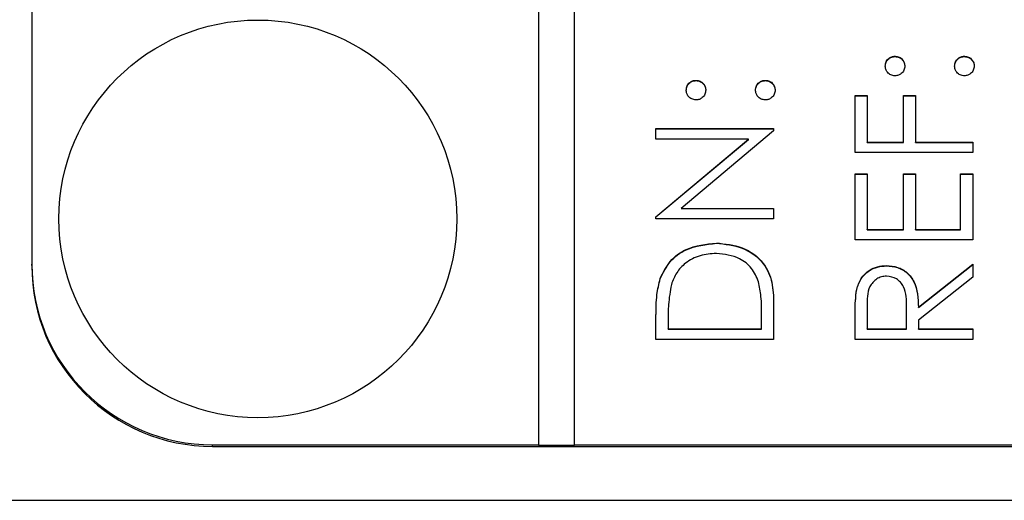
# Model space of a CAD drawing. Header units: millimetres. Extents: x 249 to 1195, y -3 to 820.
# Tile 11 of 28: x 824.64 to 835.52, y 376.53 to 381.84. Entities that reach past the tile are written whole.
import ezdxf

# ---------------------------------------------------------------- set-up
doc = ezdxf.new("R2010")
doc.units = ezdxf.units.MM

msp = doc.modelspace()

# ---------------------------------------------------------------- linework, layer by layer
at = {"color": 7, "linetype": 'Continuous', "lineweight": 25}
for p, q in [((830.373, 417.117), (830.373, 377.141)), ((830.773, 377.141), (830.773, 417.117)), ((824.773, 415.118), (824.773, 379.14)), ((834.315, 381.435), (834.315, 381.439)), ((835.082, 381.435), (835.082, 381.439)), ((832.115, 381.169), (832.115, 381.172)), ((832.882, 381.169), (832.882, 381.172)), ((833.873, 381.006), (834.007, 381.006)), ((833.873, 380.373), (833.873, 381.006)), ((833.873, 381.002), (834.007, 381.002)), ((834.007, 381.006), (834.007, 380.489)), ((834.407, 381.006), (834.54, 381.006)), ((834.407, 380.489), (834.407, 381.006)), ((834.407, 381.002), (834.54, 381.002)), ((834.54, 381.006), (834.54, 380.489)), ((831.673, 380.639), (832.973, 380.639)), ((831.673, 380.523), (831.673, 380.639)), ((831.673, 380.636), (832.973, 380.636)), ((832.973, 380.613), (831.953, 379.756)), ((832.973, 380.639), (832.973, 380.613)), ((832.697, 380.523), (831.673, 380.523)), ((831.673, 379.664), (832.697, 380.523)), ((831.673, 379.661), (832.697, 380.519)), ((832.697, 380.519), (832.697, 380.523)), ((834.007, 380.489), (834.407, 380.489)), ((834.007, 380.486), (834.007, 380.489)), ((834.007, 380.486), (834.407, 380.486)), ((834.407, 380.486), (834.407, 380.489)), ((834.54, 380.489), (835.173, 380.489)), ((834.54, 380.486), (834.54, 380.489)), ((834.54, 380.486), (835.173, 380.486)), ((835.173, 380.489), (835.173, 380.373)), ((835.173, 380.373), (833.873, 380.373)), ((833.873, 380.14), (834.007, 380.14)), ((833.873, 379.407), (833.873, 380.14)), ((833.873, 380.136), (834.007, 380.136)), ((834.007, 380.14), (834.007, 379.523)), ((834.407, 380.14), (834.54, 380.14)), ((834.407, 379.523), (834.407, 380.14)), ((834.407, 380.136), (834.54, 380.136)), ((834.54, 380.14), (834.54, 379.523)), ((835.04, 380.14), (835.173, 380.14)), ((835.04, 379.523), (835.04, 380.14)), ((835.04, 380.136), (835.173, 380.136)), ((835.173, 380.14), (835.173, 379.407)), ((831.953, 379.756), (832.973, 379.756)), ((831.953, 379.753), (831.953, 379.756)), ((831.953, 379.753), (832.973, 379.753)), ((832.973, 379.756), (832.973, 379.64)), ((831.673, 379.64), (831.673, 379.664)), ((832.973, 379.64), (831.673, 379.64)), ((834.007, 379.523), (834.407, 379.523)), ((834.007, 379.52), (834.007, 379.523)), ((834.007, 379.52), (834.407, 379.52)), ((834.407, 379.52), (834.407, 379.523)), ((834.54, 379.523), (835.04, 379.523)), ((834.54, 379.52), (834.54, 379.523)), ((834.54, 379.52), (835.04, 379.52)), ((835.04, 379.52), (835.04, 379.523)), ((832.34, 379.37), (832.34, 379.373)), ((835.173, 379.407), (833.873, 379.407)), ((824.773, 379.123), (824.773, 379.14)), ((834.573, 378.663), (835.173, 379.14)), ((834.573, 378.659), (835.173, 379.137)), ((835.173, 379.14), (835.173, 378.996)), ((834.221, 379.12), (834.221, 379.123)), ((831.72, 378.978), (831.72, 378.982)), ((835.173, 378.996), (834.573, 378.519)), ((833.891, 378.858), (833.891, 378.862)), ((832.973, 378.71), (832.973, 378.307)), ((834.007, 378.668), (834.007, 378.424)), ((834.44, 378.424), (834.442, 378.662)), ((834.44, 378.42), (834.442, 378.658)), ((834.442, 378.662), (834.442, 378.667)), ((834.442, 378.658), (834.442, 378.662)), ((834.573, 378.659), (834.573, 378.663)), ((831.673, 378.307), (831.673, 378.57)), ((831.807, 378.515), (831.807, 378.424)), ((832.84, 378.424), (832.84, 378.573)), ((833.873, 378.307), (833.873, 378.567)), ((834.573, 378.519), (834.573, 378.424)), ((831.807, 378.424), (832.84, 378.424)), ((831.807, 378.42), (831.807, 378.424)), ((831.807, 378.42), (832.84, 378.42)), ((832.84, 378.42), (832.84, 378.424)), ((834.007, 378.424), (834.44, 378.424)), ((834.007, 378.42), (834.007, 378.424)), ((834.007, 378.42), (834.44, 378.42)), ((834.44, 378.42), (834.44, 378.424)), ((834.573, 378.424), (835.173, 378.424)), ((834.573, 378.42), (834.573, 378.424)), ((834.573, 378.42), (835.173, 378.42)), ((835.173, 378.424), (835.173, 378.307)), ((832.973, 378.307), (831.673, 378.307)), ((835.173, 378.307), (833.873, 378.307)), ((826.773, 377.141), (830.373, 377.141)), ((826.773, 377.124), (826.773, 377.141)), ((826.773, 377.124), (842.773, 377.124)), ((830.373, 377.138), (830.373, 377.141)), ((830.373, 377.138), (830.773, 377.138)), ((830.773, 377.141), (842.773, 377.141)), ((830.773, 377.138), (830.773, 377.141)), ((845.273, 376.527), (824.273, 376.527))]:
    msp.add_line(p, q, dxfattribs=at)
msp.add_circle((827.273, 379.64), 2.199, dxfattribs=at)
for centre in [(826.773, 379.141), (826.773, 379.123)]:
    msp.add_arc(centre, 1.999, 180.0175, 270.0175, dxfattribs=at)
for points, knots in [([(834.207, 381.33), (834.209, 381.346), (834.212, 381.379), (834.242, 381.414), (834.277, 381.436), (834.303, 381.438), (834.315, 381.439)], [0, 0, 0, 0, 0.279602, 0.559212, 0.779475, 1, 1, 1, 1]), ([(834.207, 381.327), (834.209, 381.343), (834.212, 381.375), (834.242, 381.41), (834.277, 381.432), (834.303, 381.434), (834.315, 381.435)], [0, 0, 0, 0, 0.279602, 0.559212, 0.779475, 1, 1, 1, 1]), ([(834.315, 381.439), (834.331, 381.437), (834.363, 381.433), (834.398, 381.404), (834.42, 381.368), (834.422, 381.343), (834.423, 381.33)], [0, 0, 0, 0, 0.2795175, 0.5593264, 0.7795441, 1, 1, 1, 1]), ([(834.315, 381.435), (834.331, 381.433), (834.363, 381.43), (834.398, 381.4), (834.42, 381.365), (834.422, 381.34), (834.423, 381.327)], [0, 0, 0, 0, 0.279517, 0.559326, 0.779544, 1, 1, 1, 1]), ([(834.973, 381.33), (834.975, 381.346), (834.979, 381.379), (835.009, 381.414), (835.044, 381.436), (835.069, 381.438), (835.082, 381.439)], [0, 0, 0, 0, 0.279602, 0.559212, 0.779475, 1, 1, 1, 1]), ([(834.973, 381.327), (834.975, 381.343), (834.979, 381.375), (835.009, 381.41), (835.044, 381.432), (835.069, 381.434), (835.082, 381.435)], [0, 0, 0, 0, 0.279602, 0.559212, 0.779475, 1, 1, 1, 1]), ([(835.082, 381.439), (835.098, 381.437), (835.13, 381.433), (835.165, 381.403), (835.187, 381.368), (835.189, 381.343), (835.19, 381.33)], [0, 0, 0, 0, 0.279469, 0.559358, 0.779674, 1, 1, 1, 1]), ([(835.082, 381.435), (835.098, 381.433), (835.13, 381.43), (835.165, 381.4), (835.187, 381.365), (835.189, 381.339), (835.19, 381.327)], [0, 0, 0, 0, 0.279469, 0.559358, 0.779674, 1, 1, 1, 1]), ([(834.315, 381.222), (834.299, 381.224), (834.267, 381.228), (834.232, 381.258), (834.21, 381.293), (834.208, 381.318), (834.207, 381.33)], [0, 0, 0, 0, 0.279585, 0.559454, 0.779697, 1, 1, 1, 1]), ([(834.423, 381.33), (834.422, 381.314), (834.418, 381.283), (834.388, 381.247), (834.353, 381.226), (834.328, 381.223), (834.315, 381.222)], [0, 0, 0, 0, 0.279647, 0.559299, 0.779615, 1, 1, 1, 1]), ([(835.082, 381.222), (835.066, 381.224), (835.034, 381.228), (834.998, 381.257), (834.977, 381.293), (834.975, 381.318), (834.973, 381.33)], [0, 0, 0, 0, 0.279576, 0.559284, 0.779552, 1, 1, 1, 1]), ([(835.19, 381.33), (835.188, 381.315), (835.184, 381.283), (835.155, 381.247), (835.119, 381.226), (835.094, 381.223), (835.082, 381.222)], [0, 0, 0, 0, 0.279581, 0.559143, 0.779575, 1, 1, 1, 1]), ([(832.007, 381.064), (832.009, 381.08), (832.012, 381.112), (832.042, 381.147), (832.077, 381.169), (832.103, 381.171), (832.115, 381.172)], [0, 0, 0, 0, 0.279602, 0.559212, 0.779475, 1, 1, 1, 1]), ([(832.007, 381.06), (832.009, 381.076), (832.012, 381.108), (832.042, 381.144), (832.077, 381.166), (832.103, 381.168), (832.115, 381.169)], [0, 0, 0, 0, 0.279602, 0.559212, 0.779475, 1, 1, 1, 1]), ([(832.115, 381.172), (832.131, 381.17), (832.163, 381.167), (832.198, 381.137), (832.22, 381.102), (832.222, 381.077), (832.223, 381.064)], [0, 0, 0, 0, 0.279517, 0.559326, 0.779544, 1, 1, 1, 1]), ([(832.115, 381.169), (832.131, 381.167), (832.163, 381.163), (832.198, 381.134), (832.22, 381.098), (832.222, 381.073), (832.223, 381.06)], [0, 0, 0, 0, 0.279517, 0.559326, 0.779544, 1, 1, 1, 1]), ([(832.773, 381.064), (832.775, 381.08), (832.779, 381.112), (832.809, 381.147), (832.844, 381.169), (832.869, 381.171), (832.882, 381.172)], [0, 0, 0, 0, 0.279602, 0.559212, 0.779475, 1, 1, 1, 1]), ([(832.773, 381.06), (832.775, 381.076), (832.779, 381.108), (832.809, 381.144), (832.844, 381.166), (832.869, 381.168), (832.882, 381.169)], [0, 0, 0, 0, 0.279602, 0.559212, 0.779475, 1, 1, 1, 1]), ([(832.882, 381.172), (832.898, 381.17), (832.93, 381.167), (832.965, 381.137), (832.987, 381.102), (832.989, 381.076), (832.99, 381.064)], [0, 0, 0, 0, 0.279469, 0.559358, 0.779674, 1, 1, 1, 1]), ([(832.882, 381.169), (832.898, 381.167), (832.93, 381.163), (832.965, 381.133), (832.987, 381.098), (832.989, 381.073), (832.99, 381.06)], [0, 0, 0, 0, 0.2794691, 0.5593578, 0.7796739, 1, 1, 1, 1]), ([(832.115, 380.956), (832.099, 380.958), (832.067, 380.962), (832.032, 380.991), (832.01, 381.026), (832.008, 381.051), (832.007, 381.064)], [0, 0, 0, 0, 0.279585, 0.559454, 0.779697, 1, 1, 1, 1]), ([(832.223, 381.064), (832.222, 381.048), (832.218, 381.016), (832.188, 380.981), (832.153, 380.959), (832.128, 380.957), (832.115, 380.956)], [0, 0, 0, 0, 0.2796468, 0.5592988, 0.7796148, 1, 1, 1, 1]), ([(832.882, 380.956), (832.866, 380.958), (832.834, 380.961), (832.798, 380.991), (832.777, 381.026), (832.775, 381.051), (832.773, 381.064)], [0, 0, 0, 0, 0.279576, 0.559284, 0.779552, 1, 1, 1, 1]), ([(832.99, 381.064), (832.988, 381.048), (832.984, 381.016), (832.955, 380.981), (832.919, 380.959), (832.894, 380.957), (832.882, 380.956)], [0, 0, 0, 0, 0.279581, 0.559143, 0.779575, 1, 1, 1, 1]), ([(831.72, 378.982), (831.752, 379.048), (831.817, 379.18), (832.036, 379.341), (832.225, 379.361), (832.34, 379.373)], [0, 0, 0, 0, 0.280264, 0.560715, 1, 1, 1, 1]), ([(831.72, 378.978), (831.752, 379.045), (831.817, 379.177), (832.036, 379.338), (832.225, 379.358), (832.34, 379.37)], [0, 0, 0, 0, 0.280264, 0.560715, 1, 1, 1, 1]), ([(832.34, 379.373), (832.437, 379.364), (832.632, 379.345), (832.865, 379.177), (832.967, 378.94), (832.971, 378.787), (832.973, 378.71)], [0, 0, 0, 0, 0.280124, 0.559248, 0.778837, 1, 1, 1, 1]), ([(832.34, 379.37), (832.437, 379.36), (832.632, 379.341), (832.865, 379.173), (832.967, 378.937), (832.971, 378.783), (832.973, 378.706)], [0, 0, 0, 0, 0.280124, 0.559248, 0.778837, 1, 1, 1, 1]), ([(832.34, 379.257), (832.279, 379.253), (832.157, 379.244), (832.004, 379.164), (831.895, 379.049), (831.86, 378.959), (831.843, 378.914)], [0, 0, 0, 0, 0.280178, 0.559765, 0.779797, 1, 1, 1, 1]), ([(832.807, 378.944), (832.784, 378.996), (832.739, 379.1), (832.575, 379.231), (832.429, 379.247), (832.34, 379.257)], [0, 0, 0, 0, 0.280536, 0.561015, 1, 1, 1, 1]), ([(833.891, 378.862), (833.905, 378.902), (833.932, 378.984), (834.019, 379.07), (834.12, 379.117), (834.187, 379.121), (834.221, 379.123)], [0, 0, 0, 0, 0.2797971, 0.5594998, 0.7796265, 1, 1, 1, 1]), ([(833.891, 378.858), (833.905, 378.899), (833.932, 378.98), (834.019, 379.066), (834.12, 379.114), (834.187, 379.118), (834.221, 379.12)], [0, 0, 0, 0, 0.279797, 0.5595, 0.779626, 1, 1, 1, 1]), ([(834.221, 379.123), (834.262, 379.12), (834.344, 379.113), (834.454, 379.049), (834.563, 378.903), (834.569, 378.762), (834.573, 378.663)], [0, 0, 0, 0, 0.18712, 0.373979, 0.560911, 1, 1, 1, 1]), ([(834.221, 379.12), (834.262, 379.117), (834.344, 379.11), (834.454, 379.046), (834.563, 378.899), (834.569, 378.758), (834.573, 378.659)], [0, 0, 0, 0, 0.18712, 0.373979, 0.560911, 1, 1, 1, 1]), ([(831.673, 378.57), (831.674, 378.648), (831.674, 378.787), (831.706, 378.922), (831.72, 378.982)], [0, 0, 0, 0, 0.560445, 1, 1, 1, 1]), ([(831.673, 378.566), (831.674, 378.644), (831.674, 378.784), (831.706, 378.919), (831.72, 378.978)], [0, 0, 0, 0, 0.560445, 1, 1, 1, 1]), ([(831.843, 378.914), (831.83, 378.841), (831.807, 378.708), (831.807, 378.574), (831.807, 378.515)], [0, 0, 0, 0, 0.559542, 1, 1, 1, 1]), ([(832.84, 378.573), (832.84, 378.643), (832.841, 378.768), (832.817, 378.891), (832.807, 378.944)], [0, 0, 0, 0, 0.5604262, 1, 1, 1, 1]), ([(834.221, 379.007), (834.202, 379.005), (834.164, 379.003), (834.112, 378.977), (834.068, 378.94), (834.004, 378.844), (834.006, 378.746), (834.007, 378.668)], [0, 0, 0, 0, 0.125307, 0.250617, 0.375954, 0.501281, 1, 1, 1, 1]), ([(834.442, 378.662), (834.442, 378.742), (834.441, 378.841), (834.378, 378.94), (834.318, 378.992), (834.26, 379.001), (834.221, 379.007)], [0, 0, 0, 0, 0.499827, 0.625498, 0.751208, 1, 1, 1, 1]), ([(833.873, 378.567), (833.873, 378.623), (833.873, 378.721), (833.886, 378.819), (833.891, 378.862)], [0, 0, 0, 0, 0.56024, 1, 1, 1, 1]), ([(833.873, 378.564), (833.873, 378.619), (833.873, 378.718), (833.886, 378.815), (833.891, 378.858)], [0, 0, 0, 0, 0.56024, 1, 1, 1, 1])]:
    msp.add_open_spline(points, degree=3, knots=knots, dxfattribs=at)

doc.saveas('drawing.dxf')
